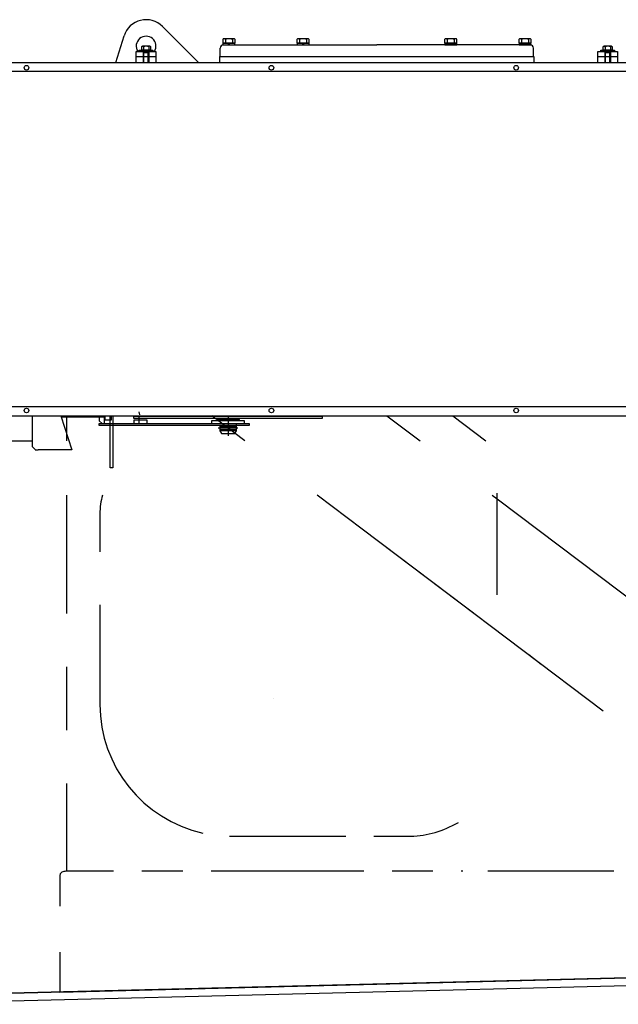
# Model space of a CAD drawing. Extents: x 26250 to 211390, y 12641 to 169243.
# Tile 39 of 132: x 96770 to 97677, y 15585 to 17079. Entities that reach past the tile are written whole.
import ezdxf

# ---------------------------------------------------------------- set-up
doc = ezdxf.new("R2010")
doc.units = 0
doc.header["$LTSCALE"] = 212.5
doc.linetypes.add('CENTER', pattern=[50.5, 30, -9, 2.5, -9])
doc.linetypes.add('HIDDEN', pattern=[12.6, 8.4, -4.2])
for name, color, linetype in [('11', 7, 'CONTINUOUS'), ('129', 7, 'CONTINUOUS'), ('611', 7, 'CONTINUOUS'), ('612', 7, 'CONTINUOUS')]:
    doc.layers.add(name, color=color, linetype=linetype)

# ---------------------------------------------------------------- blocks, each defined once
blk = doc.blocks.new('*G112')
at = {"layer": '11', "color": 7, "linetype": 'CONTINUOUS'}
for p, q in [((96986.2, 17068.8), (97040.9, 17014)), ((96915.3, 17014), (96928, 17054.5)), ((97077.6, 17049), (97077.6, 17043.6)), ((97094.3, 17050), (97079.6, 17050)), ((97081.6, 17049), (97081.6, 17043.6)), ((97092.3, 17049), (97092.3, 17043.6)), ((97096.3, 17043.6), (97096.3, 17049)), ((97190.1, 17049), (97190.1, 17043.6)), ((97206.8, 17050), (97192.1, 17050)), ((97194.1, 17049), (97194.1, 17043.6)), ((97204.8, 17049), (97204.8, 17043.6)), ((97208.8, 17043.6), (97208.8, 17049)), ((97414.1, 17049), (97414.1, 17043.6)), ((97430.8, 17050), (97416.1, 17050)), ((97418.1, 17049), (97418.1, 17043.6)), ((97428.8, 17049), (97428.8, 17043.6)), ((97432.8, 17043.6), (97432.8, 17049)), ((97526.6, 17049), (97526.6, 17043.6)), ((97543.3, 17050), (97528.6, 17050)), ((97530.6, 17049), (97530.6, 17043.6)), ((97541.3, 17049), (97541.3, 17043.6)), ((97545.3, 17043.6), (97545.3, 17049)), ((96954.3, 17038), (96954.3, 17033.4)), ((96954.3, 17033.4), (96968.6, 17033.4)), ((96954.9, 17033), (96954.9, 17033.4)), ((96967.9, 17033), (96954.9, 17033)), ((96967.1, 17038.7), (96955.8, 17038.7)), ((96957.3, 17038), (96957.3, 17033.4)), ((96957.4, 17014), (96957.4, 17032.6)), ((96965.4, 17032.6), (96965.4, 17014)), ((96965.5, 17038), (96965.5, 17033.4)), ((96967.9, 17033.4), (96967.9, 17033)), ((96968.6, 17033.4), (96968.6, 17038)), ((97073.9, 17023), (97073.9, 17036)), ((97077.6, 17043.6), (97096.3, 17043.6)), ((97096, 17043.2), (97077.9, 17043.2)), ((97077.9, 17043.2), (97077.9, 17041)), ((97077.9, 17041), (97096, 17041)), ((97078.4, 17043.2), (97078.4, 17043.6)), ((97095.4, 17043.2), (97078.4, 17043.2)), ((97078.9, 17041), (97086.9, 17041)), ((97087.5, 17041), (97085.4, 17043.2)), ((97086.4, 17043.2), (97085.4, 17043.2)), ((97088.5, 17041), (97086.4, 17043.2)), ((97086.9, 17041), (97311.4, 17041)), ((97088.5, 17041), (97087.5, 17041)), ((97095.4, 17043.6), (97095.4, 17043.2)), ((97096, 17041), (97096, 17043.2)), ((97190.1, 17043.6), (97208.8, 17043.6)), ((97208.5, 17043.2), (97190.4, 17043.2)), ((97190.4, 17043.2), (97190.4, 17041)), ((97190.4, 17041), (97208.5, 17041)), ((97190.9, 17043.2), (97190.9, 17043.6)), ((97207.9, 17043.2), (97190.9, 17043.2)), ((97200, 17041), (97197.9, 17043.2)), ((97198.9, 17043.2), (97197.9, 17043.2)), ((97201, 17041), (97198.9, 17043.2)), ((97201, 17041), (97200, 17041)), ((97207.9, 17043.6), (97207.9, 17043.2)), ((97208.5, 17041), (97208.5, 17043.2)), ((97535.9, 17041), (97311.4, 17041)), ((97414.1, 17043.6), (97432.8, 17043.6)), ((97432.5, 17043.2), (97414.4, 17043.2)), ((97414.4, 17043.2), (97414.4, 17041)), ((97414.4, 17041), (97432.5, 17041)), ((97414.9, 17043.2), (97414.9, 17043.6)), ((97431.9, 17043.2), (97414.9, 17043.2)), ((97424, 17041), (97421.9, 17043.2)), ((97422.9, 17043.2), (97421.9, 17043.2)), ((97425, 17041), (97422.9, 17043.2)), ((97425, 17041), (97424, 17041)), ((97431.9, 17043.6), (97431.9, 17043.2)), ((97432.5, 17041), (97432.5, 17043.2)), ((97526.6, 17043.6), (97545.3, 17043.6)), ((97545, 17043.2), (97526.9, 17043.2)), ((97526.9, 17043.2), (97526.9, 17041)), ((97526.9, 17041), (97545, 17041)), ((97527.4, 17043.2), (97527.4, 17043.6)), ((97544.4, 17043.2), (97527.4, 17043.2)), ((97536.5, 17041), (97534.4, 17043.2)), ((97535.4, 17043.2), (97534.4, 17043.2)), ((97537.5, 17041), (97535.4, 17043.2)), ((97543.9, 17041), (97535.9, 17041)), ((97537.5, 17041), (97536.5, 17041)), ((97544.4, 17043.6), (97544.4, 17043.2)), ((97545, 17041), (97545, 17043.2)), ((97548.9, 17023), (97548.9, 17036)), ((97654.2, 17038), (97654.2, 17033.4)), ((97654.2, 17033.4), (97668.5, 17033.4)), ((97654.9, 17033), (97654.9, 17033.4)), ((97667.9, 17033), (97654.9, 17033)), ((97667, 17038.7), (97655.7, 17038.7)), ((97657.3, 17038), (97657.3, 17033.4)), ((97657.4, 17014), (97657.4, 17032.6)), ((97665.4, 17032.6), (97665.4, 17014)), ((97665.5, 17038), (97665.5, 17033.4)), ((97667.9, 17033.4), (97667.9, 17033)), ((97668.5, 17033.4), (97668.5, 17038)), ((96946.4, 17014), (96946.4, 17023)), ((96946.4, 17023), (96961.4, 17023)), ((96946.5, 17014), (96946.5, 17031)), ((96946.5, 17031), (96976.4, 17031)), ((96965.4, 17029), (96957.4, 17029)), ((96957.4, 17014), (96957.4, 17023)), ((96958.1, 17014), (96958.1, 17023)), ((96958.2, 17014), (96958.2, 17029)), ((96961.4, 17023), (96976.4, 17023)), ((96964.7, 17014), (96964.7, 17029)), ((96964.8, 17023), (96964.8, 17014)), ((96965.4, 17023), (96965.4, 17014)), ((96976.4, 17031), (96976.4, 17014)), ((96976.4, 17023), (96976.4, 17014)), ((97073.4, 17014), (97073.4, 17023)), ((97073.4, 17023), (97549.4, 17023)), ((97549.4, 17023), (97549.4, 17014)), ((97646.4, 17014), (97646.4, 17031)), ((97646.4, 17031), (97676.3, 17031)), ((97646.4, 17014), (97646.4, 17023)), ((97646.4, 17023), (97676.4, 17023)), ((97665.4, 17029), (97657.4, 17029)), ((97657.4, 17014), (97657.4, 17023)), ((97658.1, 17014), (97658.1, 17029)), ((97658.1, 17014), (97658.1, 17023)), ((97664.6, 17014), (97664.6, 17029)), ((97664.8, 17023), (97664.8, 17014)), ((97665.4, 17023), (97665.4, 17014)), ((97676.3, 17031), (97676.3, 17014)), ((97676.4, 17023), (97676.4, 17014)), ((95254.9, 17014), (97933.9, 17014)), ((97920.4, 17000.5), (95268.4, 17000.5)), ((97920.4, 16491.6), (95268.4, 16491.6)), ((95254.9, 16478.1), (97933.9, 16478.1)), ((96841.4, 16440.2), (96841.4, 16478.1)), ((97111.4, 16440.2), (97061.3, 16478.1)), ((97326.7, 16478.1), (97376.8, 16440.2)), ((97426.3, 16478.1), (97476.4, 16440.2)), ((96841.4, 16178), (96841.4, 16357.7)), ((97289.2, 16305.9), (97220.6, 16357.7)), ((97486, 16357.7), (97493.8, 16351.8)), ((97493.8, 16351.8), (97907.2, 16039.4)), ((96891.4, 16329.4), (96891.4, 16271.8)), ((97654.3, 16030), (97289.2, 16305.9)), ((97470.6, 16168.8), (97319.9, 16282.6)), ((96891.4, 16191), (96891.4, 16040)), ((97560.6, 16100.8), (97541.6, 16115.1)), ((96841.4, 16000.8), (96841.4, 16097.1)), ((96841.4, 15787), (96841.4, 15919.9)), ((97430, 15858.3), (97434.9, 15861)), ((97091.4, 15840), (97264.1, 15840)), ((97307, 15840), (97358.2, 15840)), ((96830.8, 15781), (96830.8, 15734)), ((96912.2, 15787), (96841.4, 15787)), ((97017.3, 15787), (96955.2, 15787)), ((97291.8, 15787), (97060.2, 15787)), ((97396.2, 15787), (97334.7, 15787)), ((97441.8, 15787), (97439.1, 15787)), ((97670.7, 15787), (97479.8, 15787)), ((96830.8, 15664), (96830.8, 15603.6)), ((97952.4, 15631.5), (96566.4, 15597)), ((96830.8, 15603.6), (97952.4, 15631.5)), ((96647.4, 15599.1), (96835.4, 15603.9)), ((96836.4, 15604), (96801.4, 15603)), ((96835.4, 15603.9), (96841.4, 15603.9)), ((96843.2, 15604), (96836.4, 15604))]:
    blk.add_line(p, q, dxfattribs=at)
at = {"layer": '11', "color": 7, "linetype": 'CENTER'}
for p, q in [((96951.9, 16479.7), (96950.8, 16483.8)), ((96789, 16431), (96789, 16478.1)), ((96832.3, 16478.1), (96849, 16426.2)), ((96890.5, 16478.1), (96890.5, 16470.6)), ((96890.5, 16470.6), (96894.7, 16466.3)), ((96890.5, 16466.3), (97117.8, 16466.3)), ((96890.5, 16463.3), (96890.5, 16466.3)), ((96894.7, 16466.3), (96898.5, 16466.3)), ((96898.5, 16466.3), (96898.5, 16478.1)), ((96906.8, 16398.9), (96906.8, 16478.1)), ((96910.8, 16478.1), (96910.8, 16398.9)), ((96943, 16473.8), (96943, 16477.3)), ((96943, 16477.3), (96945.6, 16477.3)), ((96943, 16477.3), (97228.6, 16477.3)), ((97073.3, 16473.8), (96943, 16473.8)), ((96963, 16471.3), (96943, 16471.3)), ((96943, 16471.3), (96943, 16466.3)), ((96943, 16466.3), (96963, 16466.3)), ((96950.8, 16467.5), (96950.8, 16478.1)), ((96963, 16466.3), (96963, 16471.3)), ((97110.8, 16470.3), (97060.8, 16470.3)), ((97060.8, 16470.3), (97060.8, 16466.3)), ((97060.8, 16466.3), (97110.8, 16466.3)), ((97103.3, 16473.8), (97068.3, 16473.8)), ((97068.3, 16473.8), (97068.3, 16472.3)), ((97068.3, 16472.3), (97103.3, 16472.3)), ((97073.3, 16472.3), (97073.3, 16470.3)), ((97085.8, 16478.1), (97085.8, 16447.4)), ((97228.6, 16473.8), (97098.3, 16473.8)), ((97098.3, 16470.3), (97098.3, 16472.3)), ((97098.3, 16466.3), (97117.8, 16466.3)), ((97098.3, 16463.3), (97098.3, 16466.3)), ((97103.3, 16472.3), (97103.3, 16473.8)), ((97110.8, 16466.3), (97110.8, 16470.3)), ((97117.8, 16466.3), (97117.8, 16463.3)), ((97117.8, 16466.3), (97117.8, 16463.3)), ((97225.9, 16478.1), (97228.6, 16478.1)), ((97228.6, 16478.1), (97228.6, 16473.8)), ((97117.8, 16463.3), (96890.5, 16463.3)), ((97100.7, 16459.3), (97070.5, 16459.3)), ((97073.3, 16463.3), (97073.3, 16455.3)), ((97098.3, 16461.3), (97073.3, 16461.3)), ((97073.3, 16457.3), (97098.3, 16457.3)), ((97073.3, 16455.3), (97075.6, 16451.3)), ((97098.3, 16455.3), (97073.3, 16455.3)), ((97075.6, 16451.3), (97096, 16451.3)), ((97096, 16451.3), (97098.3, 16455.3)), ((97098.3, 16455.3), (97098.3, 16463.3)), ((97117.8, 16463.3), (97098.3, 16463.3)), ((96443.2, 16440.2), (96789, 16440.2)), ((96789, 16431), (96791, 16429)), ((96791, 16429), (96793, 16427)), ((96793, 16427), (96793, 16426.2)), ((96793, 16426.2), (96798, 16426.2)), ((96849, 16426.2), (96798, 16426.2)), ((96910.8, 16398.9), (96906.8, 16398.9)), ((97493.8, 16206.4), (97493.8, 16360.5)), ((97154.6, 16049), (97154.6, 16049))]:
    blk.add_line(p, q, dxfattribs=at)
at = {"layer": '11', "color": 7, "linetype": 'CONTINUOUS'}
for points in [[(96957.4, 17032.6), (96957.4, 17033)], [(96965.8, 17033), (96965.4, 17032.6)], [(97657.4, 17032.6), (97657.4, 17033)], [(97665.8, 17033), (97665.4, 17032.6)], [(96841.4, 15787), (96839.8, 15787), (96838.3, 15786.8), (96836.7, 15786.4), (96835.2, 15785.9), (96833.9, 15785.3), (96832.7, 15784.5), (96831.8, 15783.7), (96831.2, 15782.8), (96830.9, 15781.9), (96830.8, 15781)]]:
    blk.add_lwpolyline(points, dxfattribs=at)
for centre in [(96780.1, 17006.1), (97151.4, 17006.1), (97522.6, 17006.1), (96780.1, 16486), (97151.4, 16486), (97522.6, 16486)]:
    blk.add_circle(centre, 3.5, dxfattribs=at)
for centre, radius, start, end in [((96961.4, 17044), 35, 44.9976, 162.5363), ((96961.4, 17039), 15, -32.236, -147.7656), ((97079.6, 17047.6), 2.45, 35.9445, 144.0992), ((97086.9, 17035.3), 14.7, 68.5951, 111.4084), ((97094.3, 17047.6), 2.45, 35.9445, 144.0574), ((97192.1, 17047.6), 2.45, 35.9445, 144.0574), ((97199.4, 17035.3), 14.7, 68.5951, 111.4084), ((97206.8, 17047.6), 2.45, 35.9445, 144.0574), ((97416.1, 17047.6), 2.46, 35.9027, 144.0574), ((97423.4, 17035.3), 14.7, 68.5951, 111.3974), ((97430.8, 17047.6), 2.45, 35.9445, 144.0992), ((97528.6, 17047.6), 2.46, 35.9027, 144.0574), ((97535.9, 17035.3), 14.7, 68.5951, 111.3974), ((97543.3, 17047.6), 2.45, 35.9445, 144.0992), ((96955.8, 17036.9), 1.88, 35.8847, 144.0626), ((96961.4, 17027.5), 11.3, 68.584, 111.4051), ((96967.1, 17036.9), 1.88, 35.9393, 144.0626), ((97078.9, 17036), 5, 90, 179.9301), ((97543.9, 17036), 5, 0, 89.965), ((97655.7, 17036.9), 1.88, 35.8847, 144.0626), ((97661.4, 17027.5), 11.3, 68.584, 111.4051), ((97667, 17036.9), 1.88, 35.9393, 144.0626), ((96991.4, 16329.4), 100.1, 163.5683, 179.9996), ((97091.4, 16040), 200, 180, -102.6315), ((97358.2, 15990), 149.9, -75.7061, -61.4042), ((97091.4, 16046.8), 206.7, -90.9315, -89.9977), ((97358.2, 15990.1), 150.1, -90, -75.7106)]:
    blk.add_arc(centre, radius, start, end, dxfattribs=at)
at = {"layer": '129', "color": 7, "linetype": 'CONTINUOUS'}
for p, q in [((96566.4, 15597), (97952.4, 15631.5)), ((97942.6, 15619.2), (96566.5, 15585))]:
    blk.add_line(p, q, dxfattribs=at)
at = {"layer": '611', "color": 7, "linetype": 'CONTINUOUS'}
for p, q in [((96950.9, 17031), (96950.9, 17033)), ((96950.9, 17033), (96971.9, 17033)), ((96971.9, 17033), (96971.9, 17031)), ((97650.9, 17031), (97650.9, 17033)), ((97650.9, 17033), (97671.9, 17033)), ((97671.9, 17033), (97671.9, 17031)), ((96971.9, 17031), (96950.9, 17031)), ((97671.9, 17031), (97650.9, 17031))]:
    blk.add_line(p, q, dxfattribs=at)
at = {"layer": '611', "color": 7, "linetype": 'HIDDEN'}
for p, q in [((96956.4, 17031), (96956.4, 17033)), ((96966.4, 17033), (96966.4, 17031)), ((97656.4, 17031), (97656.4, 17033)), ((97666.4, 17033), (97666.4, 17031))]:
    blk.add_line(p, q, dxfattribs=at)
at = {"layer": '611', "color": 7, "linetype": 'CENTER'}
for p, q in [((96898.5, 16475.8), (96833.1, 16475.8)), ((96881.5, 16478.1), (96881.5, 16475.8)), ((96898.5, 16478.1), (96898.5, 16471.8)), ((96898.5, 16471.8), (96909, 16471.8)), ((96899, 16478.1), (96899, 16471.8)), ((96909, 16471.8), (96909, 16478.1)), ((97674.7, 16477.8), (97674.7, 16478.1))]:
    blk.add_line(p, q, dxfattribs=at)
for points in [[(96898.5, 16475), (96898.5, 16475.8)], [(96907.7, 16471.8), (96907.9, 16472.4), (96908.2, 16473), (96908.4, 16473.6), (96908.6, 16474.2), (96908.7, 16474.8), (96908.9, 16475.5), (96909, 16476.1), (96909, 16476.8), (96909.1, 16477.4), (96909.1, 16478.1)]]:
    blk.add_lwpolyline(points, dxfattribs=at)
at = {"layer": '612', "color": 7, "linetype": 'CENTER'}
blk.add_line((96832.7, 16477), (96881.5, 16477), dxfattribs=at)

msp = doc.modelspace()

# ---------------------------------------------------------------- block references
at = {"layer": '11', "color": 7, "linetype": 'CONTINUOUS'}
msp.add_blockref('*G112', (0, 0), dxfattribs=at)

doc.saveas('drawing.dxf')
